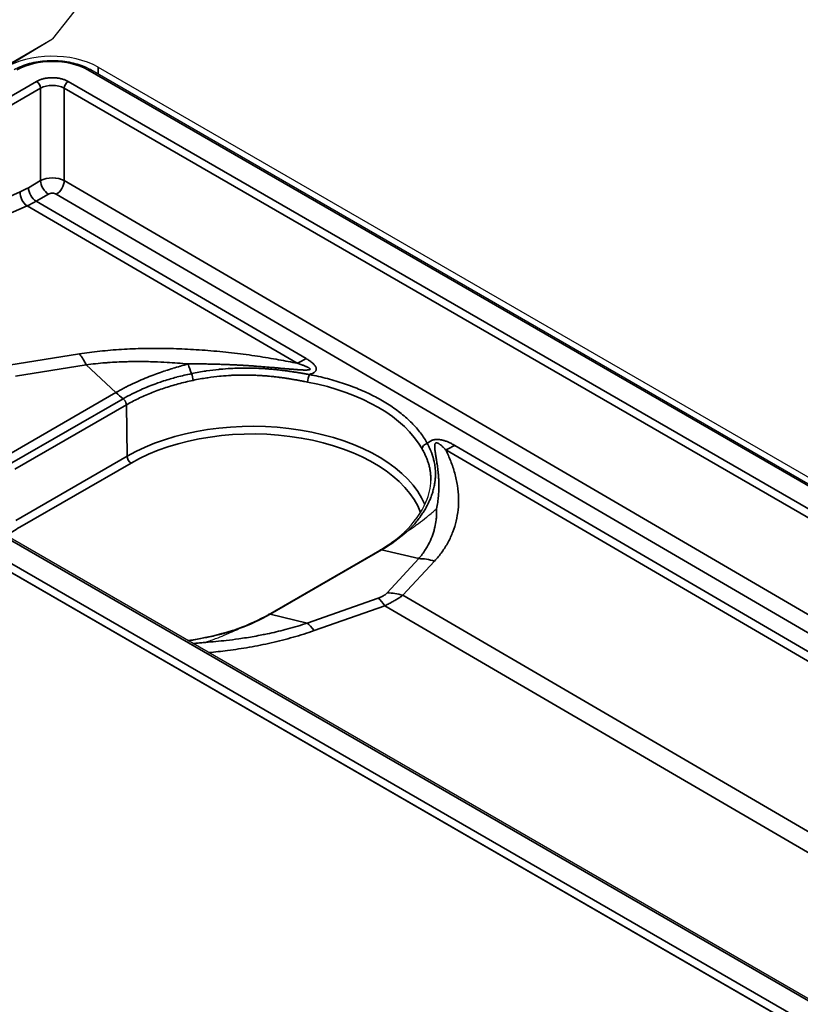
# Model space of a CAD drawing. Header units: millimetres. Extents: x -12192 to 12192, y -600 to 5895.
# Tile 11 of 118: x 2848 to 2888, y 1668 to 1718. Entities that reach past the tile are written whole.
import ezdxf

# ---------------------------------------------------------------- set-up
doc = ezdxf.new("R2010")
doc.units = ezdxf.units.MM
doc.header["$LTSCALE"] = 20
doc.layers.add('_Sichtbarkanten', color=7, linetype='Continuous', lineweight=25)
doc.layers.add('Sichtbar schmal (ISO)', color=7, linetype='Continuous', lineweight=35)

msp = doc.modelspace()

# ---------------------------------------------------------------- linework, layer by layer
at = {"layer": '_Sichtbarkanten'}
for p, q in [((3101.763, 2037.317), (2849.672, 1717.422)), ((2827.365, 1704.543), (2849.672, 1717.422)), ((2847.164, 1715.9), (2849.672, 1717.422)), ((2852.013, 1715.971), (3294.055, 1460.758)), ((2851.63, 1715.848), (3293.923, 1460.49)), ((3271.086, 1447.313), (2828.808, 1702.663)), ((3269.408, 1446.549), (2827.365, 1701.762)), ((2870.455, 1693.463), (2870.455, 1693.463)), ((2860.727, 1687.958), (2866.433, 1691.252))]:
    msp.add_line(p, q, dxfattribs=at)
msp.add_ellipse((2849.588, 1714.5), major_axis=(-3.428, -0.078), ratio=0.591982, start_param=3.913472, end_param=5.484268, dxfattribs=at)
for points, knots in [([(2847.708, 1715.848), (2847.94, 1715.981), (2848.21, 1716.091), (2848.78, 1716.246), (2849.086, 1716.295), (2849.696, 1716.33), (2850.007, 1716.319), (2850.598, 1716.237), (2850.886, 1716.167), (2851.319, 1716.009), (2851.482, 1715.933), (2851.63, 1715.848)], [0, 0, 0, 0, 0.1661222, 0.1661222, 0.3279955, 0.3279955, 0.4875443, 0.4875443, 0.6465018, 0.6465018, 0.7526541, 0.7526541, 0.7526541, 0.7526541]), ([(2867.676, 1692.151), (2868.192, 1692.643), (2868.574, 1693.183), (2868.956, 1694.082), (2869.039, 1694.453), (2869.047, 1694.812)], [0.000339, 0.000339, 0.000339, 0.000339, 0.516886, 0.516886, 0.8827727, 0.8827727, 0.8827727, 0.8827727]), ([(2867.873, 1692.228), (2868.001, 1692.317), (2868.125, 1692.405), (2868.244, 1692.493), (2868.299, 1692.533), (2868.353, 1692.573), (2868.406, 1692.613), (2868.548, 1692.72), (2868.684, 1692.824), (2868.816, 1692.929), (2868.84, 1692.948), (2868.865, 1692.968), (2868.889, 1692.987), (2869.039, 1693.108), (2869.185, 1693.228), (2869.326, 1693.347), (2869.33, 1693.35), (2869.334, 1693.353), (2869.338, 1693.357)], [0, 0, 0, 0, 0.228267, 0.228267, 0.228267, 0.333333, 0.333333, 0.333333, 0.614365, 0.614365, 0.614365, 0.666667, 0.666667, 0.666667, 0.990895, 0.990895, 0.990895, 1, 1, 1, 1]), ([(2867.799, 1692.189), (2867.78, 1692.19), (2867.761, 1692.189), (2867.744, 1692.185), (2867.727, 1692.181), (2867.711, 1692.175), (2867.697, 1692.166), (2867.69, 1692.162), (2867.683, 1692.157), (2867.677, 1692.152)], [0, 0, 0, 0, 0.2, 0.2, 0.2, 0.4, 0.4, 0.4, 0.498996, 0.498996, 0.498996, 0.498996]), ([(2867.799, 1692.189), (2867.8, 1692.189), (2867.8, 1692.189), (2867.801, 1692.189), (2867.802, 1692.189), (2867.803, 1692.189), (2867.804, 1692.189), (2867.808, 1692.19), (2867.812, 1692.192), (2867.823, 1692.197), (2867.832, 1692.202), (2867.851, 1692.214), (2867.863, 1692.221), (2867.873, 1692.228)], [-0.0171402, -0.0171402, -0.0171402, -0.0171402, -0.01678688, -0.01678688, -0.01641881, -0.01641881, -0.01559054, -0.01559054, -0.01351672, -0.01351672, -0.00777027, -0.00777027, -0.00000058, -0.00000058, -0.00000058, -0.00000058]), ([(2856.579, 1686.629), (2857.387, 1686.75), (2858.171, 1686.924), (2858.978, 1687.176), (2859.068, 1687.205), (2859.157, 1687.235)], [0.926122, 0.926122, 0.926122, 0.926122, 1.3639629, 1.3639629, 1.4196105, 1.4196105, 1.4196105, 1.4196105]), ([(2859.211, 1687.23), (2859.198, 1687.236), (2859.186, 1687.238), (2859.175, 1687.238), (2859.169, 1687.238), (2859.163, 1687.237), (2859.157, 1687.235)], [0, 0, 0, 0, 0.2, 0.2, 0.2, 0.3097439, 0.3097439, 0.3097439, 0.3097439]), ([(2859.157, 1687.196), (2859.16, 1687.197), (2859.163, 1687.199), (2859.165, 1687.2), (2859.168, 1687.201), (2859.171, 1687.203), (2859.173, 1687.204), (2859.176, 1687.205), (2859.178, 1687.207), (2859.181, 1687.208), (2859.183, 1687.209), (2859.185, 1687.21), (2859.187, 1687.211), (2859.189, 1687.212), (2859.191, 1687.213), (2859.193, 1687.214), (2859.195, 1687.215), (2859.197, 1687.216), (2859.199, 1687.218), (2859.2, 1687.219), (2859.202, 1687.22), (2859.203, 1687.221), (2859.205, 1687.221), (2859.206, 1687.222), (2859.207, 1687.223), (2859.209, 1687.224), (2859.21, 1687.225), (2859.21, 1687.226), (2859.211, 1687.227), (2859.212, 1687.227), (2859.212, 1687.228), (2859.212, 1687.229), (2859.212, 1687.23), (2859.211, 1687.23)], [0, 0, 0, 0, 0.0909091, 0.0909091, 0.0909091, 0.1818182, 0.1818182, 0.1818182, 0.2727273, 0.2727273, 0.2727273, 0.3636364, 0.3636364, 0.3636364, 0.4545455, 0.4545455, 0.4545455, 0.5454545, 0.5454545, 0.5454545, 0.6363636, 0.6363636, 0.6363636, 0.7272727, 0.7272727, 0.7272727, 0.8181818, 0.8181818, 0.8181818, 0.9090909, 0.9090909, 0.9090909, 1, 1, 1, 1]), ([(2857.506, 1686.526), (2857.578, 1686.551), (2857.65, 1686.576), (2857.724, 1686.603), (2857.823, 1686.639), (2857.924, 1686.676), (2858.027, 1686.716), (2858.069, 1686.732), (2858.111, 1686.748), (2858.153, 1686.765), (2858.293, 1686.819), (2858.435, 1686.877), (2858.579, 1686.938), (2858.708, 1686.993), (2858.839, 1687.05), (2858.971, 1687.11), (2859.033, 1687.138), (2859.094, 1687.167), (2859.157, 1687.196)], [0, 0, 0, 0, 0.141865, 0.141865, 0.141865, 0.333333, 0.333333, 0.333333, 0.411096, 0.411096, 0.411096, 0.666667, 0.666667, 0.666667, 0.894056, 0.894056, 0.894056, 1, 1, 1, 1])]:
    msp.add_open_spline(points, degree=3, knots=knots, dxfattribs=at)
for points in [[(2866.433, 1691.252), (2866.905, 1691.525), (2867.325, 1691.828), (2867.677, 1692.152)], [(2859.157, 1687.235), (2859.725, 1687.441), (2860.255, 1687.685), (2860.727, 1687.958)]]:
    msp.add_open_spline(points, degree=3, dxfattribs=at)
at = {"layer": 'Sichtbar schmal (ISO)'}
for p, q in [((2852.013, 1715.627), (2852.013, 1715.971)), ((3293.78, 1460.476), (2851.487, 1715.834)), ((2848.861, 1715.242), (2828.665, 1703.582)), ((2850.477, 1715.242), (3292.755, 1459.893)), ((2849.063, 1714.896), (2828.867, 1703.236)), ((2849.063, 1714.896), (2849.063, 1710.164)), ((3292.553, 1459.547), (2850.275, 1714.896)), ((2850.275, 1714.896), (2850.275, 1710.163)), ((2849.063, 1710.164), (2848.439, 1709.803)), ((2850.275, 1710.163), (3035.972, 1601.808)), ((2848.023, 1709.592), (2839.525, 1705.83)), ((2849.465, 1709.473), (2848.841, 1709.113)), ((3035.567, 1601.117), (2849.869, 1709.472)), ((2848.379, 1708.877), (2839.881, 1705.116)), ((2848.379, 1708.877), (2862.199, 1700.815)), ((2848.841, 1709.113), (2862.66, 1701.051)), ((3270.943, 1447.299), (2828.665, 1702.649)), ((2827.64, 1702.066), (3269.933, 1446.708)), ((3269.426, 1446.538), (2827.438, 1701.72)), ((2851.05, 1701.289), (2847.433, 1700.709)), ((2851.399, 1700.735), (2847.783, 1700.155)), ((2851.399, 1700.735), (2852.923, 1699.318)), ((2852.923, 1699.318), (2847.229, 1696.03)), ((2853.29, 1698.998), (2847.596, 1695.71)), ((2853.455, 1698.682), (2847.753, 1695.391)), ((2853.494, 1696.053), (2853.455, 1698.682)), ((2938.809, 1656.121), (2869.811, 1696.374)), ((2939.27, 1656.357), (2870.272, 1696.61)), ((2853.494, 1696.053), (2847.793, 1692.761)), ((2853.696, 1695.707), (2847.995, 1692.415)), ((2870.461, 1693.553), (2870.461, 1693.553)), ((2866.521, 1691.262), (2860.812, 1687.966)), ((2868.425, 1690.81), (2866.521, 1691.262)), ((2866.807, 1689.056), (2868.425, 1690.81)), ((2867.618, 1688.934), (2869.236, 1690.688)), ((2862.716, 1687.514), (2866.346, 1688.79)), ((2924.043, 1656.015), (2867.618, 1688.934)), ((2863.066, 1687.125), (2866.696, 1688.401)), ((2923.121, 1655.483), (2866.696, 1688.401)), ((2862.716, 1687.514), (2860.812, 1687.966))]:
    msp.add_line(p, q, dxfattribs=at)
for centre, major_axis, ratio, start_param, end_param in [((2849.669, 1714.783), (-2.571, 0), 0.577493, 3.927105, 5.497678), ((2851.487, 1715.6), (0.143, 0.247), 0.57735, 0, 0.785398), ((2848.861, 1715.009), (0.143, -0.247), 0.57735, 0.802851, 2.356194), ((2849.669, 1714.542), (-0.857, 0), 0.58436, 3.927143, 5.497635), ((2850.477, 1715.009), (-0.143, -0.247), 0.57735, 3.926991, 5.480334), ((2849.669, 1709.821), (-0.857, 0.001), 0.564858, 3.927953, 5.498492), ((2849.467, 1709.939), (-0.286, 0.495), 0.57735, 0.802851, 2.350959), ((2849.871, 1709.937), (0.288, 0.494), 0.574372, 3.929641, 5.482984), ((2848.427, 1709.366), (-0.231, 0.523), 0.638319, 0.867947, 2.416202), ((2848.375, 1714.037), (-2.503, -4.491), 0.587338, 0.662121, 0.776518), ((2848.843, 1709.578), (-0.286, 0.495), 0.57735, 0.802851, 2.350959), ((2849.667, 1709.356), (-0.286, 0.001), 0.580365, 3.929405, 5.50044), ((2848.779, 1713.813), (-2.791, -4.985), 0.586051, 0.663298, 0.777689), ((2850.809, 1698.845), (0.452, -2.821), 0.393811, 2.240031, 2.552528), ((2862.682, 1705.704), (-2.88, -4.936), 0.57433, 0.673644, 0.788012), ((2857.158, 1704.151), (-0.949, 5.635), 0.232818, 2.173054, 2.287264), ((2856.774, 1700.09), (0.059, -0.279), 0.266908, 0.942663, 2.276717), ((2862.826, 1700.003), (-0.054, -0.281), 0.249861, 3.784315, 5.335282), ((2859.913, 1694.818), (9.132, -0.043), 0.580459, 0.317617, 1.259023), ((2854.104, 1703.097), (-2.857, 4.949), 0.57735, 2.059502, 2.153219), ((2859.914, 1692.346), (9.079, 0), 0.57735, 0.237171, 2.356194), ((2859.914, 1692.117), (8.794, 0), 0.57735, 0.20891, 2.356194), ((2868.868, 1696.479), (-0.249, -0.14), 0.773643, 4.299474, 5.855186), ((2870.293, 1701.263), (2.879, 4.936), 0.574304, 3.815213, 3.929581), ((2853.696, 1695.94), (-0.143, 0.247), 0.57735, 0.802851, 2.356194), ((2854.213, 1688.826), (-8.794, 0), 0.57735, 5.497787, 5.613667), ((2859.606, 1695.275), (9.626, -0.283), 0.578493, 5.530562, 5.747246), ((2868.995, 1688.243), (-2.1, 1.937), 0.802198, 5.25698, 5.569476), ((2866.916, 1686.223), (-0.947, 2.695), 0.270007, 5.552685, 5.865182), ((2867.377, 1686.489), (-2.1, 1.937), 0.802198, 5.25698, 5.569476), ((2854.008, 1692.059), (9.557, -0.294), 0.588763, 5.306013, 5.522478), ((2860.871, 1687.711), (-0.143, 0.247), 0.564168, 5.783034, 6.282056), ((2863.286, 1684.947), (-0.947, 2.695), 0.270006, 5.552685, 5.865181)]:
    msp.add_ellipse(centre, major_axis=major_axis, ratio=ratio, start_param=start_param, end_param=end_param, dxfattribs=at)
for points in [[(2850.477, 1715.242), (2850.436, 1715.266), (2850.347, 1715.31), (2850.194, 1715.365), (2850.025, 1715.405), (2849.849, 1715.43), (2849.67, 1715.438), (2849.491, 1715.43), (2849.315, 1715.406), (2849.147, 1715.366), (2848.992, 1715.311), (2848.903, 1715.266), (2848.861, 1715.242)], [(2868.869, 1696.712), (2868.767, 1696.894), (2868.531, 1697.25), (2868.083, 1697.762), (2867.545, 1698.243), (2866.924, 1698.69), (2866.227, 1699.097), (2865.46, 1699.46), (2864.633, 1699.774), (2863.753, 1700.037), (2863.141, 1700.175), (2862.828, 1700.235)]]:
    msp.add_open_spline(points, degree=3, dxfattribs=at)
for points, knots in [([(2862.199, 1700.815), (2861.902, 1700.876), (2861.586, 1700.937), (2861.247, 1700.998), (2860.908, 1701.058), (2860.547, 1701.118), (2860.169, 1701.175), (2859.79, 1701.232), (2859.395, 1701.285), (2858.994, 1701.332), (2858.593, 1701.379), (2858.187, 1701.42), (2857.785, 1701.454), (2857.382, 1701.488), (2856.985, 1701.514), (2856.595, 1701.534), (2856.205, 1701.553), (2855.823, 1701.565), (2855.449, 1701.571), (2855.076, 1701.577), (2854.71, 1701.576), (2854.338, 1701.569), (2853.966, 1701.561), (2853.588, 1701.546), (2853.212, 1701.523), (2852.835, 1701.5), (2852.46, 1701.468), (2852.098, 1701.429), (2851.736, 1701.39), (2851.388, 1701.344), (2851.05, 1701.289)], [0.0000005, 0.0000005, 0.0000005, 0.0000005, 0.1, 0.1, 0.1, 0.2, 0.2, 0.2, 0.3, 0.3, 0.3, 0.4, 0.4, 0.4, 0.5, 0.5, 0.5, 0.6, 0.6, 0.6, 0.7, 0.7, 0.7, 0.8, 0.8, 0.8, 0.9, 0.9, 0.9, 1, 1, 1, 1]), ([(2856.615, 1700.777), (2856.434, 1700.795), (2856.252, 1700.811), (2856.073, 1700.825), (2855.894, 1700.838), (2855.716, 1700.85), (2855.541, 1700.861), (2855.323, 1700.873), (2855.108, 1700.883), (2854.893, 1700.89), (2854.761, 1700.894), (2854.628, 1700.897), (2854.495, 1700.899), (2854.232, 1700.904), (2853.966, 1700.904), (2853.7, 1700.899), (2853.611, 1700.898), (2853.522, 1700.896), (2853.433, 1700.893), (2853.123, 1700.885), (2852.813, 1700.869), (2852.513, 1700.848), (2852.47, 1700.845), (2852.427, 1700.842), (2852.384, 1700.838), (2852.044, 1700.812), (2851.716, 1700.777), (2851.399, 1700.735)], [0.0000024, 0.0000024, 0.0000024, 0.0000024, 0.1002402, 0.1002402, 0.1002402, 0.2, 0.2, 0.2, 0.3237647, 0.3237647, 0.3237647, 0.4, 0.4, 0.4, 0.5499591, 0.5499591, 0.5499591, 0.6, 0.6, 0.6, 0.7750231, 0.7750231, 0.7750231, 0.8, 0.8, 0.8, 1, 1, 1, 1]), ([(2862.199, 1700.815), (2862.234, 1700.804), (2862.268, 1700.793), (2862.3, 1700.782), (2862.332, 1700.772), (2862.362, 1700.761), (2862.391, 1700.751), (2862.42, 1700.741), (2862.447, 1700.732), (2862.474, 1700.722), (2862.5, 1700.713), (2862.525, 1700.703), (2862.548, 1700.694), (2862.572, 1700.686), (2862.594, 1700.677), (2862.615, 1700.668), (2862.635, 1700.66), (2862.655, 1700.652), (2862.673, 1700.644), (2862.691, 1700.636), (2862.709, 1700.628), (2862.724, 1700.621), (2862.74, 1700.613), (2862.755, 1700.606), (2862.768, 1700.599), (2862.781, 1700.592), (2862.793, 1700.585), (2862.804, 1700.579), (2862.814, 1700.572), (2862.823, 1700.566), (2862.831, 1700.56), (2862.839, 1700.554), (2862.846, 1700.549), (2862.851, 1700.544), (2862.856, 1700.539), (2862.86, 1700.534), (2862.863, 1700.529), (2862.865, 1700.525), (2862.867, 1700.521), (2862.867, 1700.517), (2862.868, 1700.513), (2862.867, 1700.509), (2862.865, 1700.505), (2862.863, 1700.502), (2862.86, 1700.498), (2862.855, 1700.495), (2862.85, 1700.492), (2862.844, 1700.489), (2862.836, 1700.486), (2862.834, 1700.485), (2862.832, 1700.484), (2862.83, 1700.484), (2862.823, 1700.482), (2862.814, 1700.48), (2862.804, 1700.478), (2862.801, 1700.477), (2862.799, 1700.477), (2862.796, 1700.476), (2862.785, 1700.475), (2862.773, 1700.473), (2862.76, 1700.472), (2862.756, 1700.472), (2862.752, 1700.471), (2862.748, 1700.471), (2862.734, 1700.47), (2862.719, 1700.469), (2862.703, 1700.468), (2862.698, 1700.468), (2862.692, 1700.468), (2862.687, 1700.468), (2862.67, 1700.467), (2862.652, 1700.467), (2862.633, 1700.467), (2862.627, 1700.467), (2862.62, 1700.467), (2862.613, 1700.467), (2862.594, 1700.468), (2862.573, 1700.468), (2862.552, 1700.469), (2862.544, 1700.469), (2862.536, 1700.469), (2862.528, 1700.469), (2862.506, 1700.47), (2862.484, 1700.471), (2862.461, 1700.472), (2862.451, 1700.472), (2862.442, 1700.473), (2862.432, 1700.473), (2862.409, 1700.474), (2862.385, 1700.476), (2862.359, 1700.477), (2862.349, 1700.478), (2862.338, 1700.479), (2862.327, 1700.479), (2862.301, 1700.481), (2862.275, 1700.483), (2862.248, 1700.485), (2862.235, 1700.485), (2862.223, 1700.486), (2862.21, 1700.487), (2862.183, 1700.489), (2862.154, 1700.491), (2862.125, 1700.494), (2862.111, 1700.495), (2862.096, 1700.496), (2862.082, 1700.497), (2862.052, 1700.499), (2862.021, 1700.502), (2861.989, 1700.504), (2861.973, 1700.506), (2861.956, 1700.507), (2861.94, 1700.508), (2861.907, 1700.511), (2861.874, 1700.514), (2861.84, 1700.517), (2861.821, 1700.518), (2861.802, 1700.52), (2861.783, 1700.522), (2861.748, 1700.525), (2861.712, 1700.528), (2861.675, 1700.531), (2861.653, 1700.533), (2861.632, 1700.535), (2861.61, 1700.537), (2861.572, 1700.54), (2861.533, 1700.544), (2861.493, 1700.547), (2861.469, 1700.549), (2861.444, 1700.552), (2861.419, 1700.554), (2861.378, 1700.558), (2861.336, 1700.561), (2861.293, 1700.565), (2861.265, 1700.568), (2861.237, 1700.57), (2861.208, 1700.573), (2861.164, 1700.576), (2861.119, 1700.58), (2861.072, 1700.584), (2861.041, 1700.587), (2861.009, 1700.59), (2860.976, 1700.593), (2860.929, 1700.597), (2860.88, 1700.601), (2860.83, 1700.605), (2860.794, 1700.608), (2860.757, 1700.611), (2860.72, 1700.614), (2860.669, 1700.619), (2860.617, 1700.623), (2860.563, 1700.627), (2860.522, 1700.631), (2860.481, 1700.634), (2860.438, 1700.637), (2860.383, 1700.642), (2860.327, 1700.646), (2860.269, 1700.65), (2860.223, 1700.654), (2860.176, 1700.657), (2860.128, 1700.661), (2860.069, 1700.665), (2860.009, 1700.67), (2859.946, 1700.674), (2859.894, 1700.678), (2859.841, 1700.681), (2859.787, 1700.685), (2859.724, 1700.689), (2859.659, 1700.693), (2859.592, 1700.697), (2859.533, 1700.701), (2859.473, 1700.705), (2859.412, 1700.708), (2859.344, 1700.712), (2859.274, 1700.716), (2859.203, 1700.72), (2859.137, 1700.724), (2859.069, 1700.727), (2858.999, 1700.731), (2858.927, 1700.734), (2858.852, 1700.738), (2858.776, 1700.741), (2858.701, 1700.745), (2858.624, 1700.748), (2858.545, 1700.751), (2858.467, 1700.754), (2858.387, 1700.757), (2858.305, 1700.759), (2858.22, 1700.762), (2858.133, 1700.765), (2858.043, 1700.767), (2857.958, 1700.769), (2857.871, 1700.771), (2857.781, 1700.773), (2857.684, 1700.775), (2857.584, 1700.776), (2857.483, 1700.777), (2857.391, 1700.778), (2857.298, 1700.779), (2857.205, 1700.78), (2857.098, 1700.78), (2856.99, 1700.78), (2856.882, 1700.779), (2856.794, 1700.779), (2856.705, 1700.778), (2856.615, 1700.777)], [0.0000005, 0.0000005, 0.0000005, 0.0000005, 0.0238095, 0.0238095, 0.0238095, 0.047619, 0.047619, 0.047619, 0.0714286, 0.0714286, 0.0714286, 0.0952381, 0.0952381, 0.0952381, 0.1190476, 0.1190476, 0.1190476, 0.1428571, 0.1428571, 0.1428571, 0.1666667, 0.1666667, 0.1666667, 0.1904762, 0.1904762, 0.1904762, 0.2142857, 0.2142857, 0.2142857, 0.2380952, 0.2380952, 0.2380952, 0.2619048, 0.2619048, 0.2619048, 0.2857143, 0.2857143, 0.2857143, 0.3095238, 0.3095238, 0.3095238, 0.3333333, 0.3333333, 0.3333333, 0.3571429, 0.3571429, 0.3571429, 0.3809524, 0.3809524, 0.3809524, 0.3859949, 0.3859949, 0.3859949, 0.4047619, 0.4047619, 0.4047619, 0.4101118, 0.4101118, 0.4101118, 0.4285714, 0.4285714, 0.4285714, 0.4342241, 0.4342241, 0.4342241, 0.452381, 0.452381, 0.452381, 0.4583511, 0.4583511, 0.4583511, 0.4761905, 0.4761905, 0.4761905, 0.4824783, 0.4824783, 0.4824783, 0.5, 0.5, 0.5, 0.5066037, 0.5066037, 0.5066037, 0.5238095, 0.5238095, 0.5238095, 0.5307329, 0.5307329, 0.5307329, 0.547619, 0.547619, 0.547619, 0.5548564, 0.5548564, 0.5548564, 0.5714286, 0.5714286, 0.5714286, 0.5789785, 0.5789785, 0.5789785, 0.5952381, 0.5952381, 0.5952381, 0.6031018, 0.6031018, 0.6031018, 0.6190476, 0.6190476, 0.6190476, 0.627225, 0.627225, 0.627225, 0.6428571, 0.6428571, 0.6428571, 0.6513491, 0.6513491, 0.6513491, 0.6666667, 0.6666667, 0.6666667, 0.6754734, 0.6754734, 0.6754734, 0.6904762, 0.6904762, 0.6904762, 0.6995971, 0.6995971, 0.6995971, 0.7142857, 0.7142857, 0.7142857, 0.7237202, 0.7237202, 0.7237202, 0.7380952, 0.7380952, 0.7380952, 0.7478444, 0.7478444, 0.7478444, 0.7619048, 0.7619048, 0.7619048, 0.7719677, 0.7719677, 0.7719677, 0.7857143, 0.7857143, 0.7857143, 0.7960918, 0.7960918, 0.7960918, 0.8095238, 0.8095238, 0.8095238, 0.8202157, 0.8202157, 0.8202157, 0.8333333, 0.8333333, 0.8333333, 0.8443395, 0.8443395, 0.8443395, 0.8571429, 0.8571429, 0.8571429, 0.8684632, 0.8684632, 0.8684632, 0.8809524, 0.8809524, 0.8809524, 0.8925904, 0.8925904, 0.8925904, 0.9047619, 0.9047619, 0.9047619, 0.9167177, 0.9167177, 0.9167177, 0.9285714, 0.9285714, 0.9285714, 0.9408114, 0.9408114, 0.9408114, 0.952381, 0.952381, 0.952381, 0.9648683, 0.9648683, 0.9648683, 0.9761905, 0.9761905, 0.9761905, 0.9892617, 0.9892617, 0.9892617, 0.9999996, 0.9999996, 0.9999996, 0.9999996]), ([(2862.66, 1701.051), (2862.691, 1701.033), (2862.748, 1700.998), (2862.825, 1700.948), (2862.895, 1700.899), (2862.956, 1700.852), (2863.01, 1700.807), (2863.056, 1700.762), (2863.095, 1700.719), (2863.127, 1700.677), (2863.152, 1700.636), (2863.169, 1700.597), (2863.179, 1700.56), (2863.182, 1700.525), (2863.178, 1700.492), (2863.168, 1700.46), (2863.152, 1700.429), (2863.127, 1700.397), (2863.091, 1700.363), (2863.043, 1700.33), (2862.983, 1700.297), (2862.911, 1700.265), (2862.857, 1700.245), (2862.828, 1700.235)], [0.0000001, 0.0000001, 0.0000001, 0.0000001, 0.047619, 0.0952381, 0.1428571, 0.1904762, 0.2380952, 0.2857143, 0.3333333, 0.3809524, 0.4285714, 0.4761905, 0.5238095, 0.5714286, 0.6190476, 0.6666667, 0.7142857, 0.7619048, 0.8095238, 0.8571429, 0.9047619, 0.952381, 1, 1, 1, 1]), ([(2856.615, 1700.777), (2856.483, 1700.741), (2856.353, 1700.705), (2856.223, 1700.668), (2856.221, 1700.668), (2856.219, 1700.667), (2856.218, 1700.666), (2856.092, 1700.63), (2855.967, 1700.593), (2855.844, 1700.555), (2855.842, 1700.555), (2855.84, 1700.554), (2855.839, 1700.554), (2855.717, 1700.516), (2855.596, 1700.477), (2855.477, 1700.438), (2855.473, 1700.436), (2855.468, 1700.435), (2855.463, 1700.433), (2855.345, 1700.394), (2855.228, 1700.354), (2855.11, 1700.312), (2855.105, 1700.31), (2855.1, 1700.308), (2855.095, 1700.306), (2854.975, 1700.263), (2854.854, 1700.219), (2854.729, 1700.171), (2854.726, 1700.169), (2854.722, 1700.168), (2854.719, 1700.167), (2854.591, 1700.117), (2854.46, 1700.065), (2854.323, 1700.007), (2854.186, 1699.95), (2854.044, 1699.888), (2853.896, 1699.82), (2853.892, 1699.818), (2853.888, 1699.816), (2853.884, 1699.814), (2853.739, 1699.747), (2853.589, 1699.675), (2853.431, 1699.594), (2853.426, 1699.591), (2853.421, 1699.588), (2853.415, 1699.586), (2853.257, 1699.505), (2853.092, 1699.415), (2852.923, 1699.318)], [0.0000001, 0.0000001, 0.0000001, 0.0000001, 0.1111111, 0.1111111, 0.1111111, 0.1127555, 0.1127555, 0.1127555, 0.2206206, 0.2206206, 0.2206206, 0.2222222, 0.2222222, 0.2222222, 0.3291692, 0.3291692, 0.3291692, 0.3333333, 0.3333333, 0.3333333, 0.4397962, 0.4397962, 0.4397962, 0.4444444, 0.4444444, 0.4444444, 0.5525161, 0.5525161, 0.5525161, 0.5555556, 0.5555556, 0.5555556, 0.6666667, 0.6666667, 0.6666667, 0.7777778, 0.7777778, 0.7777778, 0.7809017, 0.7809017, 0.7809017, 0.8888889, 0.8888889, 0.8888889, 0.8923812, 0.8923812, 0.8923812, 1, 1, 1, 1]), ([(2862.828, 1700.235), (2862.781, 1700.243), (2862.731, 1700.252), (2862.678, 1700.262), (2862.624, 1700.271), (2862.568, 1700.281), (2862.507, 1700.291), (2862.503, 1700.292), (2862.498, 1700.293), (2862.493, 1700.294), (2862.437, 1700.303), (2862.378, 1700.313), (2862.315, 1700.324), (2862.305, 1700.325), (2862.296, 1700.327), (2862.286, 1700.329), (2862.227, 1700.338), (2862.165, 1700.348), (2862.1, 1700.358), (2862.084, 1700.361), (2862.068, 1700.364), (2862.052, 1700.366), (2861.991, 1700.376), (2861.928, 1700.385), (2861.862, 1700.395), (2861.838, 1700.398), (2861.814, 1700.402), (2861.79, 1700.405), (2861.728, 1700.414), (2861.665, 1700.423), (2861.598, 1700.431), (2861.566, 1700.435), (2861.533, 1700.44), (2861.499, 1700.444), (2861.437, 1700.452), (2861.374, 1700.459), (2861.308, 1700.467), (2861.265, 1700.472), (2861.221, 1700.477), (2861.176, 1700.481), (2861.115, 1700.488), (2861.052, 1700.494), (2860.987, 1700.5), (2860.932, 1700.506), (2860.875, 1700.511), (2860.817, 1700.516), (2860.757, 1700.521), (2860.695, 1700.525), (2860.632, 1700.53), (2860.562, 1700.535), (2860.49, 1700.54), (2860.416, 1700.544), (2860.358, 1700.547), (2860.3, 1700.55), (2860.24, 1700.553), (2860.152, 1700.557), (2860.061, 1700.56), (2859.967, 1700.563), (2859.914, 1700.564), (2859.86, 1700.566), (2859.805, 1700.566), (2859.696, 1700.568), (2859.583, 1700.569), (2859.465, 1700.568), (2859.418, 1700.567), (2859.371, 1700.567), (2859.323, 1700.566), (2859.188, 1700.564), (2859.048, 1700.559), (2858.901, 1700.552), (2858.863, 1700.55), (2858.825, 1700.548), (2858.787, 1700.546), (2858.622, 1700.537), (2858.45, 1700.524), (2858.269, 1700.507), (2858.243, 1700.505), (2858.217, 1700.502), (2858.191, 1700.5), (2857.993, 1700.48), (2857.785, 1700.455), (2857.566, 1700.422), (2857.554, 1700.42), (2857.541, 1700.418), (2857.528, 1700.416), (2857.295, 1700.381), (2857.049, 1700.338), (2856.792, 1700.284)], [0, 0, 0, 0, 0.0625, 0.0625, 0.0625, 0.125, 0.125, 0.125, 0.1299738, 0.1299738, 0.1299738, 0.1875, 0.1875, 0.1875, 0.1964268, 0.1964268, 0.1964268, 0.25, 0.25, 0.25, 0.2633442, 0.2633442, 0.2633442, 0.3125, 0.3125, 0.3125, 0.3301841, 0.3301841, 0.3301841, 0.375, 0.375, 0.375, 0.3969875, 0.3969875, 0.3969875, 0.4375, 0.4375, 0.4375, 0.4638447, 0.4638447, 0.4638447, 0.5, 0.5, 0.5, 0.5307916, 0.5307916, 0.5307916, 0.5625, 0.5625, 0.5625, 0.5978322, 0.5978322, 0.5978322, 0.625, 0.625, 0.625, 0.6649885, 0.6649885, 0.6649885, 0.6875, 0.6875, 0.6875, 0.7322718, 0.7322718, 0.7322718, 0.75, 0.75, 0.75, 0.7997236, 0.7997236, 0.7997236, 0.8125, 0.8125, 0.8125, 0.8671438, 0.8671438, 0.8671438, 0.875, 0.875, 0.875, 0.9341005, 0.9341005, 0.9341005, 0.9375, 0.9375, 0.9375, 1, 1, 1, 1]), ([(2856.792, 1700.284), (2856.666, 1700.257), (2856.541, 1700.229), (2856.417, 1700.2), (2856.298, 1700.171), (2856.18, 1700.142), (2856.063, 1700.111), (2856.049, 1700.107), (2856.034, 1700.103), (2856.019, 1700.099), (2855.917, 1700.072), (2855.816, 1700.043), (2855.715, 1700.014), (2855.597, 1699.979), (2855.481, 1699.943), (2855.366, 1699.906), (2855.336, 1699.896), (2855.306, 1699.886), (2855.276, 1699.876), (2855.184, 1699.846), (2855.094, 1699.815), (2855.004, 1699.782), (2854.873, 1699.735), (2854.743, 1699.687), (2854.616, 1699.636), (2854.601, 1699.63), (2854.585, 1699.623), (2854.569, 1699.617), (2854.444, 1699.567), (2854.32, 1699.514), (2854.199, 1699.46), (2854.099, 1699.416), (2854.001, 1699.37), (2853.904, 1699.323), (2853.854, 1699.299), (2853.804, 1699.274), (2853.755, 1699.249), (2853.595, 1699.168), (2853.44, 1699.084), (2853.29, 1698.998)], [0.0000003, 0.0000003, 0.0000003, 0.0000003, 0.0962097, 0.0962097, 0.0962097, 0.1883892, 0.1883892, 0.1883892, 0.2, 0.2, 0.2, 0.2808149, 0.2808149, 0.2808149, 0.3753308, 0.3753308, 0.3753308, 0.4, 0.4, 0.4, 0.4757823, 0.4757823, 0.4757823, 0.5862612, 0.5862612, 0.5862612, 0.6, 0.6, 0.6, 0.7094969, 0.7094969, 0.7094969, 0.8, 0.8, 0.8, 0.8469903, 0.8469903, 0.8469903, 1, 1, 1, 1]), ([(2856.869, 1699.939), (2856.614, 1699.885), (2856.362, 1699.824), (2856.116, 1699.758), (2855.869, 1699.691), (2855.627, 1699.618), (2855.391, 1699.54), (2855.155, 1699.461), (2854.925, 1699.377), (2854.702, 1699.286), (2854.479, 1699.196), (2854.262, 1699.1), (2854.054, 1698.999), (2853.846, 1698.899), (2853.646, 1698.793), (2853.455, 1698.682)], [0, 0, 0, 0, 0.2, 0.2, 0.2, 0.4, 0.4, 0.4, 0.6, 0.6, 0.6, 0.8, 0.8, 0.8, 1, 1, 1, 1]), ([(2862.738, 1699.85), (2862.692, 1699.859), (2862.643, 1699.868), (2862.591, 1699.878), (2862.538, 1699.888), (2862.483, 1699.899), (2862.424, 1699.91), (2862.419, 1699.911), (2862.414, 1699.912), (2862.41, 1699.913), (2862.355, 1699.923), (2862.297, 1699.934), (2862.236, 1699.945), (2862.227, 1699.947), (2862.217, 1699.948), (2862.208, 1699.95), (2862.15, 1699.961), (2862.09, 1699.971), (2862.028, 1699.982), (2862.012, 1699.985), (2861.996, 1699.988), (2861.98, 1699.99), (2861.921, 1700.001), (2861.86, 1700.011), (2861.796, 1700.021), (2861.773, 1700.025), (2861.75, 1700.028), (2861.726, 1700.032), (2861.666, 1700.041), (2861.604, 1700.051), (2861.54, 1700.06), (2861.509, 1700.065), (2861.477, 1700.069), (2861.444, 1700.074), (2861.384, 1700.082), (2861.322, 1700.09), (2861.258, 1700.098), (2861.216, 1700.104), (2861.174, 1700.109), (2861.13, 1700.114), (2861.071, 1700.121), (2861.009, 1700.128), (2860.946, 1700.134), (2860.893, 1700.14), (2860.838, 1700.145), (2860.781, 1700.151), (2860.723, 1700.156), (2860.663, 1700.161), (2860.602, 1700.166), (2860.534, 1700.172), (2860.464, 1700.177), (2860.392, 1700.182), (2860.336, 1700.185), (2860.279, 1700.189), (2860.221, 1700.192), (2860.136, 1700.197), (2860.047, 1700.2), (2859.956, 1700.204), (2859.904, 1700.205), (2859.852, 1700.207), (2859.799, 1700.208), (2859.692, 1700.21), (2859.582, 1700.212), (2859.468, 1700.211), (2859.422, 1700.211), (2859.376, 1700.211), (2859.33, 1700.21), (2859.199, 1700.209), (2859.062, 1700.205), (2858.919, 1700.199), (2858.883, 1700.197), (2858.846, 1700.195), (2858.808, 1700.193), (2858.648, 1700.185), (2858.481, 1700.173), (2858.305, 1700.157), (2858.28, 1700.154), (2858.254, 1700.152), (2858.229, 1700.149), (2858.036, 1700.13), (2857.835, 1700.106), (2857.622, 1700.074), (2857.609, 1700.073), (2857.597, 1700.071), (2857.585, 1700.069), (2857.358, 1700.035), (2857.118, 1699.992), (2856.869, 1699.939)], [0, 0, 0, 0, 0.0625, 0.0625, 0.0625, 0.125, 0.125, 0.125, 0.1299737, 0.1299737, 0.1299737, 0.1875, 0.1875, 0.1875, 0.1964263, 0.1964263, 0.1964263, 0.25, 0.25, 0.25, 0.2633437, 0.2633437, 0.2633437, 0.3125, 0.3125, 0.3125, 0.3301836, 0.3301836, 0.3301836, 0.375, 0.375, 0.375, 0.396987, 0.396987, 0.396987, 0.4375, 0.4375, 0.4375, 0.4638443, 0.4638443, 0.4638443, 0.5, 0.5, 0.5, 0.5307911, 0.5307911, 0.5307911, 0.5625, 0.5625, 0.5625, 0.5978316, 0.5978316, 0.5978316, 0.625, 0.625, 0.625, 0.664988, 0.664988, 0.664988, 0.6875, 0.6875, 0.6875, 0.7322713, 0.7322713, 0.7322713, 0.75, 0.75, 0.75, 0.799723, 0.799723, 0.799723, 0.8125, 0.8125, 0.8125, 0.8671433, 0.8671433, 0.8671433, 0.875, 0.875, 0.875, 0.9340995, 0.9340995, 0.9340995, 0.9375, 0.9375, 0.9375, 1, 1, 1, 1]), ([(2853.29, 1698.998), (2853.308, 1698.983), (2853.325, 1698.966), (2853.342, 1698.948), (2853.358, 1698.929), (2853.373, 1698.908), (2853.387, 1698.886), (2853.394, 1698.875), (2853.401, 1698.863), (2853.408, 1698.85), (2853.413, 1698.84), (2853.418, 1698.829), (2853.423, 1698.818), (2853.432, 1698.795), (2853.44, 1698.772), (2853.446, 1698.749), (2853.451, 1698.726), (2853.454, 1698.703), (2853.455, 1698.682)], [0, 0, 0, 0, 0.2, 0.2, 0.2, 0.4, 0.4, 0.4, 0.507754, 0.507754, 0.507754, 0.6, 0.6, 0.6, 0.8, 0.8, 0.8, 1, 1, 1, 1]), ([(2870.272, 1696.61), (2870.243, 1696.627), (2870.187, 1696.659), (2870.105, 1696.702), (2870.026, 1696.741), (2869.949, 1696.775), (2869.874, 1696.806), (2869.802, 1696.833), (2869.731, 1696.856), (2869.663, 1696.875), (2869.596, 1696.89), (2869.531, 1696.902), (2869.468, 1696.91), (2869.409, 1696.914), (2869.353, 1696.915), (2869.299, 1696.912), (2869.247, 1696.906), (2869.194, 1696.896), (2869.139, 1696.881), (2869.083, 1696.86), (2869.026, 1696.832), (2868.971, 1696.798), (2868.918, 1696.758), (2868.885, 1696.728), (2868.869, 1696.712)], [0.0000001, 0.0000001, 0.0000001, 0.0000001, 0.0454545, 0.0909091, 0.1363636, 0.1818182, 0.2272727, 0.2727273, 0.3181818, 0.3636364, 0.4090909, 0.4545455, 0.5, 0.5454545, 0.5909091, 0.6363636, 0.6818182, 0.7272727, 0.7727273, 0.8181818, 0.8636364, 0.9090909, 0.9545455, 1, 1, 1, 1]), ([(2867.873, 1692.228), (2867.965, 1692.319), (2868.051, 1692.41), (2868.131, 1692.498), (2868.191, 1692.565), (2868.248, 1692.632), (2868.301, 1692.697), (2868.365, 1692.775), (2868.423, 1692.851), (2868.478, 1692.925), (2868.53, 1692.997), (2868.579, 1693.067), (2868.624, 1693.135), (2868.663, 1693.195), (2868.7, 1693.253), (2868.734, 1693.31), (2868.78, 1693.387), (2868.821, 1693.461), (2868.859, 1693.533), (2868.882, 1693.576), (2868.903, 1693.618), (2868.923, 1693.66), (2868.962, 1693.741), (2868.996, 1693.819), (2869.027, 1693.895), (2869.038, 1693.922), (2869.049, 1693.949), (2869.059, 1693.976), (2869.091, 1694.061), (2869.119, 1694.143), (2869.142, 1694.222), (2869.146, 1694.235), (2869.15, 1694.249), (2869.154, 1694.262), (2869.18, 1694.351), (2869.2, 1694.436), (2869.217, 1694.518), (2869.234, 1694.599), (2869.247, 1694.677), (2869.256, 1694.752), (2869.258, 1694.763), (2869.259, 1694.774), (2869.26, 1694.785), (2869.268, 1694.846), (2869.273, 1694.905), (2869.276, 1694.962), (2869.278, 1694.984), (2869.279, 1695.005), (2869.279, 1695.027), (2869.281, 1695.07), (2869.282, 1695.112), (2869.282, 1695.153), (2869.282, 1695.185), (2869.281, 1695.216), (2869.28, 1695.246), (2869.279, 1695.274), (2869.278, 1695.301), (2869.276, 1695.327), (2869.274, 1695.368), (2869.271, 1695.407), (2869.267, 1695.445), (2869.265, 1695.459), (2869.264, 1695.473), (2869.262, 1695.487), (2869.257, 1695.535), (2869.25, 1695.581), (2869.243, 1695.626), (2869.242, 1695.628), (2869.242, 1695.631), (2869.242, 1695.633), (2869.234, 1695.679), (2869.226, 1695.723), (2869.217, 1695.766), (2869.215, 1695.774), (2869.213, 1695.783), (2869.211, 1695.791), (2869.204, 1695.824), (2869.197, 1695.856), (2869.189, 1695.887), (2869.184, 1695.906), (2869.179, 1695.924), (2869.174, 1695.942), (2869.169, 1695.961), (2869.164, 1695.979), (2869.159, 1695.997), (2869.151, 1696.026), (2869.142, 1696.053), (2869.134, 1696.08), (2869.132, 1696.086), (2869.13, 1696.092), (2869.128, 1696.098), (2869.118, 1696.131), (2869.107, 1696.162), (2869.096, 1696.192), (2869.095, 1696.197), (2869.093, 1696.201), (2869.091, 1696.206), (2869.082, 1696.231), (2869.073, 1696.255), (2869.064, 1696.278), (2869.059, 1696.293), (2869.053, 1696.307), (2869.047, 1696.322), (2869.042, 1696.334), (2869.037, 1696.347), (2869.032, 1696.359), (2869.023, 1696.382), (2869.014, 1696.404), (2869.004, 1696.426), (2869.003, 1696.429), (2869.002, 1696.432), (2869, 1696.436), (2868.989, 1696.46), (2868.979, 1696.485), (2868.967, 1696.509), (2868.965, 1696.514), (2868.963, 1696.519), (2868.961, 1696.524), (2868.952, 1696.543), (2868.943, 1696.563), (2868.933, 1696.582), (2868.927, 1696.595), (2868.921, 1696.608), (2868.915, 1696.621), (2868.909, 1696.634), (2868.903, 1696.646), (2868.897, 1696.658), (2868.887, 1696.676), (2868.878, 1696.694), (2868.869, 1696.712)], [0.0000005, 0.0000005, 0.0000005, 0.0000005, 0.0284605, 0.0284605, 0.0284605, 0.05, 0.05, 0.05, 0.0755205, 0.0755205, 0.0755205, 0.1, 0.1, 0.1, 0.1214285, 0.1214285, 0.1214285, 0.15, 0.15, 0.15, 0.1669248, 0.1669248, 0.1669248, 0.2, 0.2, 0.2, 0.2119163, 0.2119163, 0.2119163, 0.25, 0.25, 0.25, 0.2564481, 0.2564481, 0.2564481, 0.3, 0.3, 0.3, 0.3435856, 0.3435856, 0.3435856, 0.35, 0.35, 0.35, 0.38615, 0.38615, 0.38615, 0.4, 0.4, 0.4, 0.4281855, 0.4281855, 0.4281855, 0.45, 0.45, 0.45, 0.4698634, 0.4698634, 0.4698634, 0.5, 0.5, 0.5, 0.511216, 0.511216, 0.511216, 0.55, 0.55, 0.55, 0.5520263, 0.5520263, 0.5520263, 0.5920357, 0.5920357, 0.5920357, 0.6, 0.6, 0.6, 0.6311495, 0.6311495, 0.6311495, 0.65, 0.65, 0.65, 0.6694008, 0.6694008, 0.6694008, 0.7, 0.7, 0.7, 0.7069657, 0.7069657, 0.7069657, 0.7440283, 0.7440283, 0.7440283, 0.75, 0.75, 0.75, 0.7806434, 0.7806434, 0.7806434, 0.8, 0.8, 0.8, 0.8175038, 0.8175038, 0.8175038, 0.85, 0.85, 0.85, 0.8549861, 0.8549861, 0.8549861, 0.892523, 0.892523, 0.892523, 0.9, 0.9, 0.9, 0.9298419, 0.9298419, 0.9298419, 0.95, 0.95, 0.95, 0.9697769, 0.9697769, 0.9697769, 1, 1, 1, 1]), ([(2869.047, 1694.812), (2869.047, 1694.846), (2869.047, 1694.879), (2869.047, 1694.911), (2869.047, 1694.943), (2869.046, 1694.975), (2869.044, 1695.006), (2869.042, 1695.04), (2869.04, 1695.073), (2869.037, 1695.105), (2869.035, 1695.137), (2869.032, 1695.169), (2869.028, 1695.199), (2869.025, 1695.227), (2869.021, 1695.255), (2869.017, 1695.281), (2869.012, 1695.313), (2869.007, 1695.345), (2869.001, 1695.375), (2868.997, 1695.398), (2868.992, 1695.421), (2868.988, 1695.443), (2868.981, 1695.474), (2868.974, 1695.506), (2868.967, 1695.536), (2868.962, 1695.554), (2868.957, 1695.572), (2868.953, 1695.59), (2868.944, 1695.622), (2868.935, 1695.652), (2868.926, 1695.682), (2868.922, 1695.697), (2868.917, 1695.712), (2868.913, 1695.726), (2868.903, 1695.757), (2868.893, 1695.787), (2868.883, 1695.816), (2868.878, 1695.828), (2868.874, 1695.839), (2868.87, 1695.85), (2868.859, 1695.881), (2868.848, 1695.91), (2868.837, 1695.938), (2868.833, 1695.947), (2868.829, 1695.956), (2868.826, 1695.965), (2868.814, 1695.994), (2868.802, 1696.023), (2868.789, 1696.05), (2868.787, 1696.057), (2868.784, 1696.063), (2868.781, 1696.069), (2868.768, 1696.098), (2868.756, 1696.125), (2868.743, 1696.152), (2868.741, 1696.156), (2868.739, 1696.16), (2868.737, 1696.165), (2868.723, 1696.193), (2868.71, 1696.22), (2868.696, 1696.247), (2868.694, 1696.25), (2868.693, 1696.253), (2868.691, 1696.256), (2868.676, 1696.285), (2868.661, 1696.314), (2868.646, 1696.343), (2868.645, 1696.344), (2868.644, 1696.345), (2868.643, 1696.347), (2868.628, 1696.376), (2868.612, 1696.405), (2868.596, 1696.432)], [0.4058748, 0.4058748, 0.4058748, 0.4058748, 0.4285714, 0.4285714, 0.4285714, 0.4513403, 0.4513403, 0.4513403, 0.4761905, 0.4761905, 0.4761905, 0.5012166, 0.5012166, 0.5012166, 0.5238095, 0.5238095, 0.5238095, 0.5510927, 0.5510927, 0.5510927, 0.5714286, 0.5714286, 0.5714286, 0.6009698, 0.6009698, 0.6009698, 0.6190476, 0.6190476, 0.6190476, 0.6508464, 0.6508464, 0.6508464, 0.6666667, 0.6666667, 0.6666667, 0.70073, 0.70073, 0.70073, 0.7142857, 0.7142857, 0.7142857, 0.7505958, 0.7505958, 0.7505958, 0.7619048, 0.7619048, 0.7619048, 0.8005135, 0.8005135, 0.8005135, 0.8095238, 0.8095238, 0.8095238, 0.8503044, 0.8503044, 0.8503044, 0.8571429, 0.8571429, 0.8571429, 0.9002339, 0.9002339, 0.9002339, 0.9047619, 0.9047619, 0.9047619, 0.9501403, 0.9501403, 0.9501403, 0.952381, 0.952381, 0.952381, 1, 1, 1, 1]), ([(2869.236, 1690.688), (2869.376, 1690.839), (2869.503, 1690.996), (2869.618, 1691.156), (2869.733, 1691.316), (2869.836, 1691.48), (2869.928, 1691.65), (2870.02, 1691.821), (2870.102, 1691.997), (2870.172, 1692.179), (2870.241, 1692.361), (2870.299, 1692.547), (2870.344, 1692.737), (2870.389, 1692.926), (2870.422, 1693.119), (2870.442, 1693.316), (2870.463, 1693.513), (2870.47, 1693.713), (2870.465, 1693.919), (2870.459, 1694.124), (2870.441, 1694.335), (2870.408, 1694.548), (2870.376, 1694.761), (2870.329, 1694.976), (2870.271, 1695.188), (2870.212, 1695.399), (2870.142, 1695.606), (2870.065, 1695.804), (2869.987, 1696.002), (2869.902, 1696.192), (2869.811, 1696.374)], [0, 0, 0, 0, 0.1, 0.1, 0.1, 0.2, 0.2, 0.2, 0.3, 0.3, 0.3, 0.4, 0.4, 0.4, 0.5, 0.5, 0.5, 0.6, 0.6, 0.6, 0.7, 0.7, 0.7, 0.8, 0.8, 0.8, 0.9, 0.9, 0.9, 0.9999994, 0.9999994, 0.9999994, 0.9999994]), ([(2869.811, 1696.374), (2869.794, 1696.393), (2869.778, 1696.411), (2869.762, 1696.429), (2869.746, 1696.446), (2869.73, 1696.462), (2869.715, 1696.478), (2869.7, 1696.494), (2869.685, 1696.509), (2869.67, 1696.523), (2869.656, 1696.537), (2869.642, 1696.551), (2869.628, 1696.564), (2869.614, 1696.576), (2869.601, 1696.588), (2869.588, 1696.6), (2869.574, 1696.611), (2869.562, 1696.622), (2869.549, 1696.632), (2869.537, 1696.642), (2869.525, 1696.651), (2869.513, 1696.659), (2869.501, 1696.668), (2869.49, 1696.676), (2869.479, 1696.683), (2869.468, 1696.691), (2869.457, 1696.697), (2869.447, 1696.703), (2869.437, 1696.709), (2869.427, 1696.714), (2869.417, 1696.718), (2869.408, 1696.723), (2869.399, 1696.726), (2869.39, 1696.729), (2869.382, 1696.732), (2869.374, 1696.735), (2869.366, 1696.736), (2869.359, 1696.738), (2869.352, 1696.739), (2869.345, 1696.739), (2869.338, 1696.74), (2869.331, 1696.74), (2869.325, 1696.739), (2869.319, 1696.738), (2869.312, 1696.736), (2869.306, 1696.734), (2869.3, 1696.731), (2869.294, 1696.728), (2869.289, 1696.723), (2869.283, 1696.719), (2869.278, 1696.713), (2869.273, 1696.706), (2869.269, 1696.699), (2869.264, 1696.691), (2869.261, 1696.682), (2869.257, 1696.673), (2869.254, 1696.662), (2869.251, 1696.651), (2869.249, 1696.639), (2869.247, 1696.626), (2869.245, 1696.613), (2869.244, 1696.599), (2869.243, 1696.584), (2869.243, 1696.569), (2869.242, 1696.553), (2869.243, 1696.536), (2869.243, 1696.519), (2869.244, 1696.502), (2869.245, 1696.483), (2869.247, 1696.464), (2869.248, 1696.445), (2869.25, 1696.425), (2869.252, 1696.404), (2869.254, 1696.383), (2869.257, 1696.361), (2869.26, 1696.338), (2869.263, 1696.314), (2869.267, 1696.29), (2869.27, 1696.264), (2869.274, 1696.239), (2869.278, 1696.212), (2869.283, 1696.184), (2869.287, 1696.156), (2869.292, 1696.126), (2869.297, 1696.095), (2869.302, 1696.064), (2869.307, 1696.031), (2869.313, 1695.997), (2869.318, 1695.963), (2869.324, 1695.927), (2869.33, 1695.89), (2869.336, 1695.852), (2869.343, 1695.812), (2869.349, 1695.771), (2869.356, 1695.729), (2869.362, 1695.686), (2869.369, 1695.64), (2869.375, 1695.594), (2869.382, 1695.546), (2869.389, 1695.496), (2869.395, 1695.445), (2869.402, 1695.393), (2869.408, 1695.338), (2869.408, 1695.337), (2869.409, 1695.335), (2869.409, 1695.334), (2869.415, 1695.28), (2869.421, 1695.224), (2869.426, 1695.166), (2869.426, 1695.164), (2869.426, 1695.163), (2869.427, 1695.162), (2869.432, 1695.103), (2869.437, 1695.042), (2869.441, 1694.978), (2869.441, 1694.976), (2869.442, 1694.975), (2869.442, 1694.973), (2869.446, 1694.909), (2869.45, 1694.842), (2869.452, 1694.771), (2869.452, 1694.77), (2869.452, 1694.768), (2869.452, 1694.767), (2869.455, 1694.696), (2869.457, 1694.622), (2869.457, 1694.543), (2869.457, 1694.542), (2869.457, 1694.54), (2869.457, 1694.538), (2869.457, 1694.46), (2869.456, 1694.378), (2869.452, 1694.291), (2869.452, 1694.289), (2869.452, 1694.287), (2869.452, 1694.285), (2869.449, 1694.198), (2869.443, 1694.107), (2869.435, 1694.011), (2869.434, 1694.009), (2869.434, 1694.007), (2869.434, 1694.004), (2869.426, 1693.908), (2869.414, 1693.808), (2869.399, 1693.701), (2869.398, 1693.699), (2869.398, 1693.696), (2869.398, 1693.693), (2869.382, 1693.587), (2869.362, 1693.474), (2869.338, 1693.357)], [0.0000006, 0.0000006, 0.0000006, 0.0000006, 0.0238095, 0.0238095, 0.0238095, 0.047619, 0.047619, 0.047619, 0.0714286, 0.0714286, 0.0714286, 0.0952381, 0.0952381, 0.0952381, 0.1190476, 0.1190476, 0.1190476, 0.1428571, 0.1428571, 0.1428571, 0.1666667, 0.1666667, 0.1666667, 0.1904762, 0.1904762, 0.1904762, 0.2142857, 0.2142857, 0.2142857, 0.2380952, 0.2380952, 0.2380952, 0.2619048, 0.2619048, 0.2619048, 0.2857143, 0.2857143, 0.2857143, 0.3095238, 0.3095238, 0.3095238, 0.3333333, 0.3333333, 0.3333333, 0.3571429, 0.3571429, 0.3571429, 0.3809524, 0.3809524, 0.3809524, 0.4047619, 0.4047619, 0.4047619, 0.4285714, 0.4285714, 0.4285714, 0.452381, 0.452381, 0.452381, 0.4761905, 0.4761905, 0.4761905, 0.5, 0.5, 0.5, 0.5238095, 0.5238095, 0.5238095, 0.547619, 0.547619, 0.547619, 0.5714286, 0.5714286, 0.5714286, 0.5952381, 0.5952381, 0.5952381, 0.6190476, 0.6190476, 0.6190476, 0.6428571, 0.6428571, 0.6428571, 0.6666667, 0.6666667, 0.6666667, 0.6904762, 0.6904762, 0.6904762, 0.7142857, 0.7142857, 0.7142857, 0.7380952, 0.7380952, 0.7380952, 0.7619048, 0.7619048, 0.7619048, 0.7857143, 0.7857143, 0.7857143, 0.8095238, 0.8095238, 0.8095238, 0.8099922, 0.8099922, 0.8099922, 0.8333333, 0.8333333, 0.8333333, 0.833816, 0.833816, 0.833816, 0.8571429, 0.8571429, 0.8571429, 0.8576395, 0.8576395, 0.8576395, 0.8809524, 0.8809524, 0.8809524, 0.8814627, 0.8814627, 0.8814627, 0.9047619, 0.9047619, 0.9047619, 0.905286, 0.905286, 0.905286, 0.9285714, 0.9285714, 0.9285714, 0.929109, 0.929109, 0.929109, 0.952381, 0.952381, 0.952381, 0.9529329, 0.9529329, 0.9529329, 0.9761905, 0.9761905, 0.9761905, 0.9767551, 0.9767551, 0.9767551, 1, 1, 1, 1]), ([(2868.425, 1690.81), (2868.55, 1690.957), (2868.664, 1691.109), (2868.763, 1691.265), (2868.773, 1691.28), (2868.783, 1691.295), (2868.792, 1691.31), (2868.88, 1691.452), (2868.957, 1691.596), (2869.025, 1691.746), (2869.039, 1691.778), (2869.053, 1691.81), (2869.067, 1691.843), (2869.123, 1691.979), (2869.171, 1692.118), (2869.211, 1692.26), (2869.225, 1692.311), (2869.238, 1692.363), (2869.25, 1692.416), (2869.28, 1692.542), (2869.302, 1692.67), (2869.317, 1692.8), (2869.325, 1692.872), (2869.331, 1692.944), (2869.335, 1693.016), (2869.341, 1693.129), (2869.342, 1693.242), (2869.338, 1693.357)], [0, 0, 0, 0, 0.2, 0.2, 0.2, 0.2195918, 0.2195918, 0.2195918, 0.4, 0.4, 0.4, 0.4390213, 0.4390213, 0.4390213, 0.6, 0.6, 0.6, 0.6584906, 0.6584906, 0.6584906, 0.8, 0.8, 0.8, 0.87821, 0.87821, 0.87821, 1, 1, 1, 1]), ([(2866.433, 1691.252), (2866.445, 1691.259), (2866.459, 1691.264), (2866.473, 1691.265), (2866.488, 1691.267), (2866.504, 1691.266), (2866.521, 1691.262)], [0.6060546, 0.6060546, 0.6060546, 0.6060546, 0.8, 0.8, 0.8, 1, 1, 1, 1]), ([(2866.346, 1688.79), (2866.387, 1688.805), (2866.426, 1688.82), (2866.462, 1688.835), (2866.464, 1688.836), (2866.466, 1688.836), (2866.468, 1688.837), (2866.501, 1688.852), (2866.533, 1688.866), (2866.562, 1688.881), (2866.566, 1688.883), (2866.57, 1688.885), (2866.573, 1688.887), (2866.602, 1688.902), (2866.629, 1688.917), (2866.655, 1688.933), (2866.658, 1688.935), (2866.661, 1688.937), (2866.664, 1688.939), (2866.691, 1688.956), (2866.715, 1688.974), (2866.738, 1688.992), (2866.739, 1688.993), (2866.74, 1688.994), (2866.742, 1688.995), (2866.766, 1689.015), (2866.787, 1689.035), (2866.807, 1689.056)], [0.0000017, 0.0000017, 0.0000017, 0.0000017, 0.1895703, 0.1895703, 0.1895703, 0.2, 0.2, 0.2, 0.3775271, 0.3775271, 0.3775271, 0.4, 0.4, 0.4, 0.5781196, 0.5781196, 0.5781196, 0.6, 0.6, 0.6, 0.7885926, 0.7885926, 0.7885926, 0.8, 0.8, 0.8, 1, 1, 1, 1]), ([(2866.696, 1688.401), (2866.771, 1688.439), (2866.843, 1688.476), (2866.912, 1688.512), (2866.98, 1688.549), (2867.046, 1688.584), (2867.109, 1688.619), (2867.172, 1688.655), (2867.232, 1688.69), (2867.29, 1688.724), (2867.349, 1688.759), (2867.405, 1688.794), (2867.46, 1688.829), (2867.514, 1688.863), (2867.567, 1688.899), (2867.618, 1688.934)], [0.0000009, 0.0000009, 0.0000009, 0.0000009, 0.2, 0.2, 0.2, 0.4, 0.4, 0.4, 0.6, 0.6, 0.6, 0.8, 0.8, 0.8, 1, 1, 1, 1]), ([(2857.506, 1686.526), (2857.684, 1686.538), (2857.861, 1686.553), (2858.037, 1686.569), (2858.218, 1686.585), (2858.397, 1686.604), (2858.574, 1686.624), (2858.788, 1686.648), (2858.999, 1686.675), (2859.21, 1686.705), (2859.343, 1686.724), (2859.477, 1686.744), (2859.612, 1686.765), (2859.871, 1686.807), (2860.134, 1686.854), (2860.398, 1686.906), (2860.488, 1686.923), (2860.579, 1686.942), (2860.669, 1686.961), (2860.979, 1687.026), (2861.289, 1687.1), (2861.591, 1687.179), (2861.635, 1687.19), (2861.679, 1687.202), (2861.722, 1687.214), (2862.065, 1687.306), (2862.396, 1687.406), (2862.716, 1687.514)], [0, 0, 0, 0, 0.0986237, 0.0986237, 0.0986237, 0.2, 0.2, 0.2, 0.3224399, 0.3224399, 0.3224399, 0.4, 0.4, 0.4, 0.5490631, 0.5490631, 0.5490631, 0.6, 0.6, 0.6, 0.7746169, 0.7746169, 0.7746169, 0.8, 0.8, 0.8, 1, 1, 1, 1]), ([(2856.613, 1686.61), (2856.659, 1686.617), (2856.707, 1686.624), (2856.754, 1686.632), (2856.813, 1686.641), (2856.871, 1686.65), (2856.931, 1686.66), (2857.144, 1686.696), (2857.364, 1686.737), (2857.583, 1686.782), (2857.629, 1686.792), (2857.675, 1686.801), (2857.721, 1686.811), (2857.954, 1686.861), (2858.183, 1686.916), (2858.399, 1686.973), (2858.428, 1686.981), (2858.457, 1686.989), (2858.486, 1686.996), (2858.711, 1687.057), (2858.92, 1687.119), (2859.116, 1687.183), (2859.13, 1687.187), (2859.143, 1687.192), (2859.157, 1687.196)], [0.8100355, 0.8100355, 0.8100355, 0.8100355, 0.8205255, 0.8205255, 0.8205255, 0.8333333, 0.8333333, 0.8333333, 0.8792862, 0.8792862, 0.8792862, 0.8888889, 0.8888889, 0.8888889, 0.9378572, 0.9378572, 0.9378572, 0.9444444, 0.9444444, 0.9444444, 0.9964278, 0.9964278, 0.9964278, 1, 1, 1, 1]), ([(2857.669, 1686), (2857.999, 1686.03), (2858.323, 1686.067), (2858.641, 1686.108), (2859.014, 1686.156), (2859.379, 1686.211), (2859.75, 1686.276), (2860.121, 1686.341), (2860.499, 1686.416), (2860.878, 1686.502), (2861.257, 1686.588), (2861.637, 1686.684), (2862.003, 1686.788), (2862.369, 1686.892), (2862.722, 1687.004), (2863.066, 1687.125)], [0.5148962, 0.5148962, 0.5148962, 0.5148962, 0.6, 0.6, 0.6, 0.7, 0.7, 0.7, 0.8, 0.8, 0.8, 0.9, 0.9, 0.9, 1, 1, 1, 1]), ([(2857.506, 1686.526), (2857.425, 1686.517), (2857.343, 1686.508), (2857.263, 1686.5), (2857.18, 1686.491), (2857.097, 1686.483), (2857.016, 1686.476), (2856.966, 1686.471), (2856.917, 1686.467), (2856.868, 1686.462)], [0.00000003, 0.00000003, 0.00000003, 0.00000003, 0.01116314, 0.01116314, 0.01116314, 0.02272727, 0.02272727, 0.02272727, 0.02976255, 0.02976255, 0.02976255, 0.02976255])]:
    msp.add_open_spline(points, degree=3, knots=knots, dxfattribs=at)

doc.saveas('drawing.dxf')
